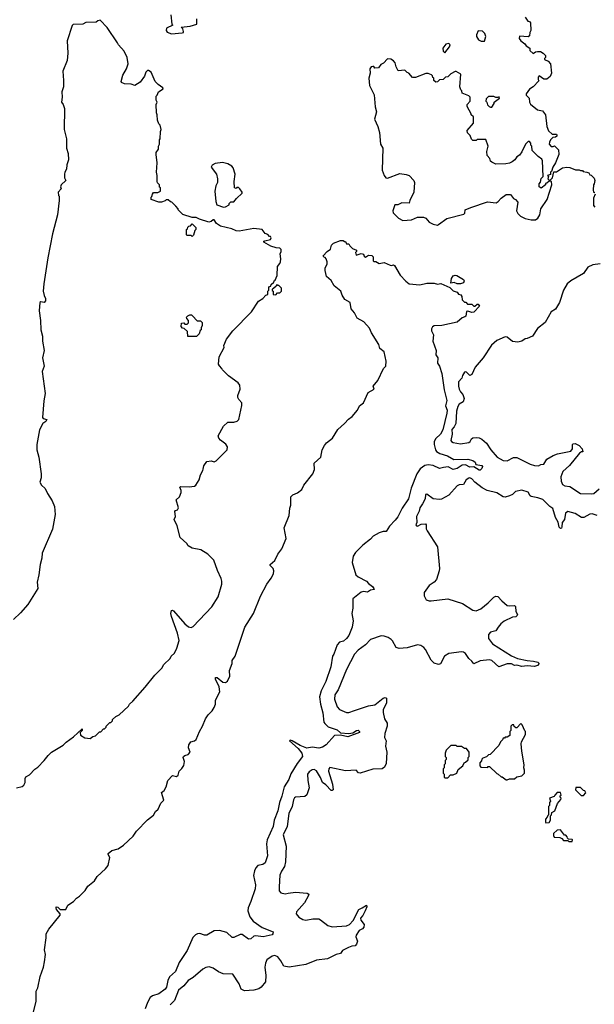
# Model space of a CAD drawing. Extents: x 2240384 to 2404287, y 351326 to 526670.
# Tile 237 of 256: x 2282951 to 2288459, y 498599 to 508037. Entities that reach past the tile are written whole.
import ezdxf

# ---------------------------------------------------------------- set-up
doc = ezdxf.new("R2010")
doc.units = 0

msp = doc.modelspace()

# ---------------------------------------------------------------- linework, layer by layer
at = {"layer": '0CON20XD'}
for points in [[(2284400, 508085), (2284410, 507995), (2284420, 507985), (2284357.5, 507955), (2284353.6, 507933.6), (2284365, 507917.5), (2284405, 507902.5), (2284509.3, 507910.7), (2284520, 507915), (2284522.5, 507925), (2284515, 507950), (2284500, 507965), (2284585, 507974), (2284650, 507995), (2284650, 508045)], [(2287795, 508060), (2287821.7, 508021.7), (2287838.3, 508018.3), (2287848.3, 508008.3), (2287850, 507935), (2287840, 507915), (2287838.3, 507881.7), (2287825, 507873.3), (2287741.7, 507878.3), (2287738.3, 507858.3), (2287755, 507833.3)], [(2282920, 500675), (2282973.6, 500686.4), (2282989.3, 500700.7), (2283002.5, 500725), (2283003, 500763), (2283010.7, 500779.3), (2283045, 500800), (2283097, 500853), (2283125, 500872.5), (2283186.7, 500935), (2283222.5, 500985), (2283255, 501017.5), (2283367.3, 501082.7), (2283395, 501113.3), (2283465.9, 501164.1), (2283550, 501240), (2283550, 501225), (2283530, 501205), (2283535, 501180), (2283575, 501152.5), (2283625, 501147.5), (2283653, 501167), (2283677, 501173), (2283715, 501210), (2283728.3, 501211.7), (2283755, 501240), (2283765, 501240), (2283780, 501255), (2283780, 501265), (2283815, 501300), (2283825, 501300), (2283840, 501315), (2283841.7, 501328.3), (2283871.7, 501358.3), (2283905, 501372.5), (2283993, 501457), (2284003.6, 501476.4), (2284035.9, 501504.1), (2284155, 501637.5), (2284245, 501752.5), (2284315, 501822.5), (2284332.5, 501855), (2284393.3, 501915), (2284403.9, 501936.1), (2284433.3, 501965), (2284457.7, 502012.3), (2284480, 502085), (2284464.1, 502155.9), (2284405.4, 502315), (2284398.6, 502345), (2284406, 502374), (2284415, 502377.5), (2284425, 502371.4), (2284535, 502246.4), (2284567.8, 502217.8), (2284595, 502211.2), (2284615, 502221.2), (2284792.3, 502407.7), (2284853.3, 502505), (2284890, 502625), (2284890, 502655), (2284881.7, 502681.7), (2284846.1, 502756.1), (2284812.5, 502855), (2284753, 502913), (2284686.1, 502956.1), (2284605, 502971.2), (2284565, 502992.5), (2284552.5, 503015), (2284490, 503075), (2284460, 503185), (2284432.5, 503245), (2284443.3, 503275), (2284436.7, 503323.3), (2284445, 503332.5), (2284465, 503337.5), (2284471.7, 503358.3), (2284452, 503435), (2284483.3, 503465), (2284500, 503505), (2284498.8, 503525), (2284486.2, 503555), (2284496.1, 503563.9), (2284575, 503558.6), (2284625, 503566.2), (2284640, 503575), (2284670, 503625), (2284683.3, 503675), (2284707.5, 503715), (2284708.3, 503728.3), (2284715, 503760), (2284745, 503802.5), (2284785, 503808.8), (2284815, 503800), (2284835, 503808.8), (2284940, 503915), (2284943, 503943), (2284928.3, 503968.3), (2284877, 504007), (2284860, 504025), (2284853, 504047), (2284905, 504140), (2284945, 504180), (2285005, 504180), (2285035, 504190), (2285050, 504205), (2285081.7, 504338.3), (2285080, 504365), (2285050, 504395), (2285042.5, 504415), (2285043.3, 504435), (2285063.3, 504495), (2285060, 504535), (2285045, 504557.5), (2284953.6, 504623.6), (2284895, 504680), (2284890, 504695), (2284865, 504720), (2284857.5, 504735), (2284862.5, 504805), (2284910, 504895), (2284907.5, 504915), (2284932.5, 504975), (2284995, 505053.3), (2285173, 505237), (2285240.7, 505339.3), (2285280, 505365), (2285310, 505395), (2285328.3, 505401.7), (2285330, 505435), (2285340, 505445), (2285340, 505475), (2285358.3, 505481.7), (2285361.7, 505498.3), (2285388.3, 505521.7), (2285390, 505535), (2285398.3, 505541.7), (2285417.5, 505585), (2285421.7, 505671.7), (2285445, 505700), (2285450, 505715), (2285453.8, 505745), (2285446.1, 505793.9), (2285458.8, 505815), (2285458.1, 505835), (2285445, 505846), (2285408.9, 505848.9), (2285357.3, 505867.3), (2285290, 505905), (2285292.5, 505915), (2285301.2, 505918.8), (2285355, 505930), (2285360, 505945), (2285355, 505960), (2285345, 505960), (2285328.8, 505978.8), (2285305, 505987.5), (2285275, 506026.2), (2285195, 506034), (2285055, 506010), (2285025, 506011.9), (2284985, 506032), (2284875, 506056.7), (2284837.5, 506085), (2284815, 506120), (2284805, 506120), (2284787, 506103), (2284765, 506097.5), (2284673.6, 506123.6), (2284641.7, 506141.7), (2284605, 506142.5), (2284515, 506170), (2284470, 506215), (2284470, 506225), (2284448.3, 506248.3), (2284408.3, 506288.3), (2284395, 506290), (2284375, 506310), (2284355, 506310), (2284345, 506300), (2284311.7, 506288.3), (2284285, 506287.5), (2284210, 506315), (2284210, 506335), (2284218.3, 506341.7), (2284222.5, 506365), (2284235, 506380), (2284275, 506380), (2284300, 506395), (2284300, 506425), (2284291.7, 506431.7), (2284290, 506455), (2284273, 506473), (2284270, 506485), (2284270, 506545), (2284262.5, 506575), (2284267.5, 506665), (2284257.5, 506745), (2284260, 506765), (2284280, 506795), (2284280, 506825), (2284290, 506845), (2284290, 506885), (2284297.5, 506895), (2284300, 506965), (2284307.5, 506985), (2284297, 507027), (2284285, 507040), (2284273, 507073), (2284270, 507125), (2284263, 507143), (2284260, 507225), (2284267.5, 507245), (2284260, 507265), (2284260, 507305), (2284270, 507315), (2284280, 507345), (2284326.4, 507373.6), (2284322.5, 507385), (2284277.5, 507415), (2284250, 507445), (2284210, 507535), (2284185, 507550), (2284175, 507550), (2284160, 507535), (2284147.5, 507495), (2284105, 507436.7), (2284055, 507406.2), (2284018.9, 507418.9), (2283955, 507422.5), (2283927.5, 507435), (2283923.3, 507445), (2283940, 507505), (2283973.3, 507565), (2283990, 507615), (2283980, 507675), (2283952.5, 507735), (2283897.5, 507795), (2283890, 507815), (2283790.7, 507960.7), (2283721.7, 508031.7), (2283700, 508025), (2283685, 508012.5), (2283585, 508008.8), (2283555, 507993.3), (2283465, 507990), (2283455, 507980), (2283406.7, 507835), (2283412, 507715), (2283406.7, 507645), (2283363.3, 507545), (2283372, 507455), (2283370.8, 507395), (2283354.2, 507345), (2283358.8, 507295), (2283352.5, 507245), (2283368.8, 507225), (2283382, 507185), (2283378.8, 506985), (2283398.8, 506895), (2283400, 506805), (2283415.7, 506755), (2283418.1, 506695), (2283402.9, 506645), (2283399.4, 506605), (2283384.2, 506575), (2283381.4, 506555), (2283381.4, 506521.4), (2283392.5, 506495), (2283347.5, 506455), (2283342.5, 506435), (2283350, 506415), (2283320, 506385), (2283323, 506353), (2283330, 506345), (2283330, 506305), (2283313.3, 506165), (2283266, 505985), (2283220, 505755), (2283183.8, 505505), (2283176.2, 505435), (2283184.3, 505394.3), (2283198, 505365), (2283199.3, 505340.7), (2283185, 505326.7), (2283155, 505333.3), (2283145, 505327.5), (2283139.2, 505245), (2283150, 505155), (2283152.7, 505062.7), (2283168.8, 505005), (2283168, 504955), (2283185.8, 504865), (2283168, 504795), (2283184, 504715), (2283166, 504665), (2283195.8, 504455), (2283180.8, 504385), (2283168, 504225), (2283174.5, 504214.5), (2283210, 504205), (2283200.6, 504185), (2283172.2, 504165), (2283141.2, 504105), (2283114.1, 503965.9), (2283116.2, 503915), (2283134, 503845), (2283156.7, 503685), (2283157.5, 503645), (2283142.5, 503605), (2283160, 503575), (2283195, 503542.5), (2283216.7, 503495), (2283263.3, 503425), (2283285, 503370), (2283290, 503295), (2283266.2, 503155), (2283167, 502923), (2283162.5, 502875), (2283146.4, 502813.6), (2283136, 502715), (2283120, 502645), (2283124, 502585), (2283028.3, 502431.7), (2282959.8, 502350.2), (2282890.9, 502289.1)], [(2287405, 507830), (2287417.5, 507875), (2287410, 507905), (2287387, 507927), (2287345, 507930), (2287328.3, 507891.7), (2287330, 507875), (2287350, 507845), (2287375, 507830), (2287405, 507830)], [(2287025, 507720), (2287071.7, 507778.3), (2287077.5, 507795), (2287065, 507807.5), (2287035, 507802.5), (2287007.5, 507765), (2287010, 507735), (2287025, 507720)], [(2287755, 507833.3), (2287792.5, 507805), (2287805, 507787.5), (2287840, 507765), (2287841.7, 507741.7), (2287873, 507713), (2287895, 507730), (2287915, 507732.5), (2287941.7, 507731.7), (2287970, 507715), (2287990, 507695), (2287990, 507675), (2287980, 507665), (2287980, 507655), (2288015, 507640), (2288037.5, 507615), (2288050, 507525), (2288036.4, 507493.6), (2288005, 507467.5), (2287975, 507467.5), (2287931.7, 507498.3), (2287920, 507485), (2287920, 507465), (2287928.3, 507451.7), (2287872.5, 507395), (2287838.3, 507371.7), (2287806.2, 507325), (2287806.7, 507315), (2287833.3, 507285), (2287837, 507247), (2287847, 507227), (2287915, 507172.5), (2287963, 507163), (2287990, 507125), (2288003.9, 507013.9), (2288020.7, 506970.7), (2288055, 506940), (2288095, 506940), (2288100, 506935), (2288098.3, 506921.7), (2288088.3, 506911.7), (2288061.7, 506908.3), (2288040, 506885), (2288028.3, 506861.7), (2288027.5, 506845), (2288045, 506820), (2288065, 506820), (2288078.3, 506828.3), (2288115, 506790), (2288117.5, 506745), (2288087.5, 506665), (2288062.5, 506625), (2288048.3, 506581.7), (2288040, 506575), (2288038.3, 506551.7), (2288010, 506545), (2288020, 506535), (2288011.7, 506511.7), (2288021.7, 506501.7), (2288035, 506500), (2288058.3, 506521.7), (2288071.7, 506578.3), (2288095, 506580), (2288153, 506617), (2288195, 506622.5), (2288225, 506620), (2288278.3, 506598.3), (2288315, 506597.5), (2288325, 506590), (2288345, 506590), (2288353, 506583), (2288387, 506577), (2288405, 506570), (2288415, 506550), (2288428.3, 506548.3), (2288458.3, 506518.3), (2288462.5, 506495), (2288457, 506463), (2288450, 506455), (2288447.5, 506405), (2288450, 506385), (2288465, 506380)], [(2286955, 506067.5), (2286965, 506072.5), (2287045, 506132), (2287207, 506173), (2287217, 506183), (2287222.5, 506215), (2287275, 506236.7), (2287435, 506290), (2287517, 506283), (2287536.4, 506293.6), (2287565, 506327.5), (2287615, 506362.5), (2287655, 506362.5), (2287683.6, 506323.6), (2287703, 506313), (2287727, 506287), (2287712.5, 506205), (2287725, 506180), (2287750, 506155), (2287795, 506132.5), (2287855, 506117.5), (2287895, 506120), (2287916.4, 506133.6), (2287937.5, 506165), (2287947.5, 506225), (2288006.7, 506315), (2288052.5, 506455), (2288050, 506485), (2288025, 506490), (2288005, 506470), (2287991.7, 506468.3), (2287990, 506455), (2287948.3, 506421.7), (2287930, 506435), (2287930, 506465), (2287941.7, 506478.3), (2287950, 506515), (2287970, 506535), (2287962.5, 506685), (2287955, 506700), (2287920, 506725), (2287861.7, 506781.7), (2287860, 506825), (2287850, 506835), (2287850, 506855), (2287838.3, 506868.3), (2287825, 506870), (2287800, 506845), (2287765, 506770), (2287743, 506737), (2287717, 506723), (2287697.5, 506695), (2287670, 506675), (2287647, 506663), (2287610, 506655), (2287515, 506652.5), (2287475, 506670), (2287465, 506680), (2287457.5, 506705), (2287432.5, 506735), (2287427.5, 506775), (2287440, 506825), (2287418.3, 506888.3), (2287335, 506890), (2287325, 506880), (2287295, 506880), (2287281.7, 506891.7), (2287268.3, 506928.3), (2287241.7, 506951.7), (2287240, 506975), (2287300, 507045), (2287300, 507105), (2287280, 507125), (2287280, 507135), (2287240, 507205), (2287240, 507225), (2287270, 507255), (2287270, 507295), (2287257, 507307), (2287191.7, 507331.7), (2287190, 507355), (2287180, 507365), (2287170, 507395), (2287180, 507515), (2287135, 507540), (2287125, 507540), (2287083, 507517), (2287055, 507490), (2287033, 507487), (2287010, 507465), (2286975, 507460), (2286957, 507443), (2286938.3, 507438.3), (2286920, 507455), (2286920, 507475), (2286911.7, 507481.7), (2286908.3, 507498.3), (2286898.3, 507508.3), (2286865, 507520), (2286845, 507520), (2286746.4, 507483.6), (2286715, 507482.5), (2286680, 507525), (2286665, 507530), (2286641.7, 507551.7), (2286578.3, 507548.3), (2286558.8, 507585), (2286548.8, 507625), (2286535, 507643.3), (2286508.8, 507658.8), (2286475, 507662.5), (2286439.3, 507620.7), (2286411.7, 507608.3), (2286390, 507575), (2286355, 507572.5), (2286345, 507587.5), (2286335, 507590), (2286320, 507585), (2286306.7, 507565), (2286311.2, 507525), (2286297.5, 507475), (2286303.1, 507405), (2286347.3, 507317.3), (2286357.7, 507202.3), (2286370, 507155), (2286352.9, 507085), (2286385, 507012.5), (2286400, 506955), (2286410.6, 506845), (2286430.6, 506805), (2286425.8, 506595), (2286445, 506542.5), (2286460.7, 506520.7), (2286475, 506517.5), (2286595, 506561.2), (2286655, 506553.3), (2286685, 506542.5), (2286727.5, 506495), (2286736.1, 506476.1), (2286730, 506385), (2286690, 506305), (2286683, 506277), (2286615, 506280), (2286575, 506263.8), (2286546.4, 506263.6), (2286528, 506205), (2286531.4, 506185), (2286583.3, 506135), (2286625, 506111.2), (2286705, 506118), (2286765, 506143.3), (2286823, 506143), (2286842.5, 506135), (2286875, 506097.5), (2286915, 506077.5), (2286955, 506067.5)], [(2287465, 507197.5), (2287475, 507200), (2287500, 507235), (2287500, 507245), (2287550, 507285), (2287548.3, 507298.3), (2287535, 507290), (2287515, 507290), (2287495, 507300), (2287445, 507300), (2287421.7, 507278.3), (2287420, 507255), (2287430, 507245), (2287435, 507220), (2287450, 507205), (2287465, 507197.5)], [(2284905, 506240), (2284925, 506242.5), (2284958.3, 506261.7), (2284960, 506275), (2284975, 506290), (2285005, 506290), (2285028.3, 506321.7), (2285082.5, 506375), (2285082.5, 506385), (2285062.5, 506415), (2285047, 506427), (2285033, 506427), (2285025, 506420), (2285010, 506425), (2285006.7, 506485), (2285016.2, 506555), (2284995.9, 506615.9), (2284983.9, 506633.9), (2284945.8, 506655.8), (2284895, 506666.7), (2284825, 506660), (2284797, 506643), (2284787.5, 506625), (2284836.1, 506556.1), (2284847, 506513), (2284846.7, 506475), (2284832.5, 506445), (2284822.5, 506395), (2284830, 506295), (2284841.7, 506261.7), (2284905, 506240)], [(2288467.5, 506365), (2288450, 506325), (2288450, 506255), (2288465, 506240)], [(2284605, 505960), (2284595, 505970), (2284555, 505970), (2284550, 505975), (2284550, 506025), (2284558.3, 506031.7), (2284561.7, 506048.3), (2284571.7, 506058.3), (2284588.3, 506061.7), (2284605, 506080), (2284640, 506045), (2284640, 506025), (2284630, 506015), (2284617, 505973), (2284605, 505960)], [(2283799.7, 499930.3), (2283816, 500005), (2283798.8, 500035), (2283800, 500045), (2283835, 500074.2), (2283895, 500088), (2283945, 500123.8), (2284038.3, 500211.7), (2284070.9, 500259.1), (2284175, 500366.7), (2284235, 500413.3), (2284254.2, 500445.8), (2284278.8, 500471.2), (2284305, 500527.5), (2284332, 500555), (2284310.8, 500629.2), (2284335, 500650), (2284355.8, 500685), (2284371.2, 500745), (2284415, 500792.5), (2284455, 500784.3), (2284469.2, 500795), (2284478.8, 500835), (2284505, 500858), (2284525, 500886.7), (2284532, 500925), (2284518.8, 500965), (2284521.2, 500975), (2284532.5, 500985), (2284566.1, 500993.9), (2284586.2, 501015), (2284567.5, 501057.5), (2284571.3, 501085), (2284592.2, 501115), (2284626.7, 501123.3), (2284643.4, 501136.6), (2284673.8, 501215), (2284701.8, 501265), (2284730.9, 501335), (2284758.6, 501375), (2284797.3, 501412.7), (2284815, 501445.6), (2284826.8, 501475), (2284828.6, 501515), (2284870, 501595), (2284862.6, 501642.6), (2284828, 501715), (2284828.3, 501731.7), (2284845, 501733.3), (2284897.7, 501687.7), (2284925, 501683.8), (2284942.7, 501697.3), (2284964.2, 501745), (2284962.7, 501797.3), (2284986.7, 501865), (2284987.5, 501895), (2285017.5, 501935), (2285110, 502215), (2285193.4, 502346.6), (2285259.7, 502510.3), (2285319.2, 502625), (2285362.5, 502682.5), (2285382.5, 502725), (2285385.8, 502755), (2285380, 502775), (2285352, 502805), (2285350.8, 502815), (2285395.7, 502854.3), (2285425.8, 502915), (2285462.9, 502965), (2285504.4, 503065), (2285485.8, 503165), (2285533.3, 503285), (2285538.8, 503355), (2285548.8, 503385), (2285550, 503465), (2285568.8, 503481.2), (2285615, 503501.2), (2285656.8, 503533.2), (2285675.9, 503574.1), (2285761.2, 503685), (2285776.4, 503726.4), (2285773, 503787), (2285836.2, 503845), (2285850, 503915), (2285873, 503957), (2285890.3, 503979.7), (2285950, 504025), (2286000.9, 504109.1), (2286065, 504166.2), (2286102.8, 504207.2), (2286139.2, 504235), (2286188, 504295), (2286208.8, 504335), (2286245, 504363.3), (2286292.5, 504465), (2286350, 504495), (2286340, 504525), (2286385, 504580), (2286436.7, 504693.3), (2286460, 504715), (2286463.8, 504765), (2286445, 504852.5), (2286402.5, 504885), (2286393.3, 504925), (2286324, 505035), (2286305, 505080), (2286249.4, 505139.4), (2286185, 505175.7), (2286158.7, 505228.7), (2286129.1, 505265), (2286120, 505325), (2286068, 505355), (2286040.9, 505395), (2286030, 505435), (2285966.2, 505485), (2285936.9, 505536.9), (2285892.2, 505575), (2285877.5, 505632.5), (2285878.3, 505658.3), (2285897, 505693), (2285897.5, 505715), (2285890, 505745), (2285878.3, 505758.3), (2285865, 505760), (2285860, 505775), (2285897.5, 505815), (2285931.2, 505838.8), (2285941.1, 505875), (2285958.6, 505895), (2286025, 505920), (2286051.7, 505921.7), (2286065, 505910), (2286075, 505910), (2286085, 505890), (2286105, 505890), (2286115, 505870), (2286140, 505845), (2286178.3, 505828.3), (2286180, 505815), (2286170, 505805), (2286175, 505780), (2286225, 505797.5), (2286245, 505790), (2286251.7, 505771.7), (2286265, 505760), (2286295, 505780), (2286327, 505777), (2286340, 505765), (2286340, 505725), (2286345, 505720), (2286365, 505720), (2286395, 505700), (2286445, 505710), (2286503, 505683), (2286515, 505680), (2286535, 505687.5), (2286545, 505682.5), (2286597, 505587), (2286651.3, 505531.3), (2286685.7, 505505.7), (2286785, 505494), (2286855, 505510), (2286925, 505510), (2286955, 505502.5), (2286987, 505507), (2287075, 505470), (2287105, 505437.5), (2287145, 505426.7), (2287157, 505407), (2287178.3, 505398.3), (2287190, 505385), (2287191.7, 505351.7), (2287215, 505330), (2287228.3, 505328.3), (2287241.7, 505311.7), (2287285, 505310), (2287305, 505290), (2287315, 505290), (2287335, 505310), (2287345, 505310), (2287357.5, 505292.5), (2287302.5, 505235), (2287285, 505230), (2287245, 505242.5), (2287235, 505240), (2287226.7, 505195), (2287217.5, 505187.5), (2287191.1, 505178.9), (2287145, 505137.1), (2286997.5, 505105), (2286925, 505102.2), (2286907.3, 505092.7), (2286897.5, 505075), (2286899.2, 505055), (2286916.7, 505015), (2286911.5, 504955), (2286942.5, 504865), (2286940.6, 504825), (2286959.4, 504795), (2286954.5, 504744.5), (2286975.4, 504715.4), (2286996.8, 504645), (2287019.6, 504489.6), (2287045.4, 504385.4), (2287033.3, 504335), (2287047.5, 504295), (2287045.5, 504265), (2287005.4, 504105), (2286985, 504063.3), (2286938.3, 504021.7), (2286923.6, 503995), (2286923.9, 503963.9), (2286935.3, 503915.3), (2286947.5, 503897.5), (2286979.1, 503879.1), (2287051.2, 503855), (2287111.4, 503821.4), (2287245.5, 503825.5), (2287295, 503810.6), (2287318, 503795), (2287323.8, 503773.8), (2287380, 503765), (2287386.7, 503755), (2287381.2, 503735), (2287365, 503720), (2287355, 503719.2), (2287305, 503752.5), (2287265, 503747.8), (2287225, 503769.6), (2287192.2, 503767.8), (2287143.8, 503735), (2287105, 503725.5), (2287059.5, 503749.5), (2287014.5, 503745.5), (2286975, 503734), (2286915.4, 503765.4), (2286865, 503771.2), (2286835, 503764.6), (2286789.5, 503730.5), (2286756.9, 503683.1), (2286703.1, 503545), (2286678.2, 503445), (2286616.9, 503355), (2286575, 503271.4), (2286550.2, 503239.8), (2286496.4, 503183.6), (2286465, 503130), (2286435, 503130), (2286395, 503118), (2286340, 503085), (2286315, 503058.2), (2286239.1, 503000.9), (2286170.6, 502929.4), (2286148.9, 502895), (2286138.9, 502835), (2286173.8, 502715), (2286195, 502695.4), (2286276.2, 502655), (2286293.4, 502633.4), (2286331.2, 502605), (2286346.7, 502585), (2286347.5, 502575), (2286315, 502570), (2286285, 502548.6), (2286245, 502555.7), (2286225, 502550.6), (2286145.6, 502485), (2286145.3, 502395), (2286134.1, 502345), (2286146.5, 502273.5), (2286137.8, 502215), (2286105, 502135.6), (2286085, 502105.5), (2286055, 502080.9), (2286015, 502068.8), (2285992.7, 502045), (2285963.2, 501956.8), (2285950.4, 501935), (2285932.3, 501835), (2285886.2, 501693.8), (2285840.7, 501605), (2285825.5, 501545), (2285833.4, 501475), (2285858, 501392), (2285866.9, 501305), (2285875, 501290), (2285909.3, 501259.3), (2285995, 501230), (2286025, 501200.8), (2286105, 501195.3), (2286145, 501202.9), (2286180, 501225), (2286195, 501227.8), (2286207.2, 501215), (2286206.5, 501205), (2286095, 501162.2), (2286025, 501178), (2285970, 501175), (2285888.8, 501085), (2285855, 501064.4), (2285817.1, 501052.9), (2285755, 501064.3), (2285704.3, 501055.7), (2285640.8, 501080.8), (2285563.8, 501125), (2285545, 501130), (2285536.7, 501125), (2285620.4, 501050.4), (2285654.5, 501005), (2285662.2, 500975), (2285611.8, 500908.2), (2285550.8, 500809.1), (2285530.9, 500755), (2285487, 500685), (2285463.7, 500595), (2285441.1, 500535), (2285426.2, 500453.8), (2285391.6, 500365), (2285380, 500305), (2285322.2, 500175), (2285318.1, 500138.1), (2285326.2, 500023.8), (2285304.7, 499955.3), (2285281.4, 499938.6), (2285235, 499930), (2285215, 499908.6), (2285200.6, 499879.4), (2285193.5, 499835), (2285211.3, 499745), (2285208.4, 499705), (2285167.9, 499585), (2285140, 499525), (2285136.9, 499495), (2285158.5, 499438.5), (2285187.4, 499397.4), (2285275, 499336), (2285380, 499295), (2285378.8, 499275), (2285371.2, 499265), (2285285, 499247.3), (2285213.8, 499256.2), (2285195, 499251.4), (2285165, 499228), (2285145, 499223.3), (2285085, 499269.4), (2285065, 499267.8), (2285005, 499238.6), (2284988.8, 499238.8), (2284938, 499288), (2284865.2, 499305.2), (2284815, 499302.7), (2284745, 499260.4), (2284721.9, 499261.9), (2284678, 499278), (2284655, 499276.1), (2284634.7, 499265), (2284611.1, 499238.9), (2284555.2, 499115), (2284479.2, 499000.8), (2284444.6, 498915), (2284388, 498862), (2284371.5, 498828.5), (2284357.8, 498765), (2284346.4, 498745), (2284285, 498699.4), (2284225, 498681.8), (2284202.1, 498665), (2284174.8, 498615), (2284155.2, 498555)], [(2288515, 505696.4), (2288445, 505687.9), (2288396, 505665), (2288355, 505603.3), (2288232.5, 505535), (2288200, 505505), (2288164.1, 505445.9), (2288126.7, 505325), (2288088.3, 505261.7), (2288045, 505236.7), (2287986.7, 505135), (2287914.1, 505075.9), (2287865, 505003.3), (2287815, 504980), (2287795, 504976.7), (2287765, 504956.7), (2287725, 504946.7), (2287675, 504953.3), (2287625, 504993.3), (2287603.6, 504996.4), (2287525, 504962.5), (2287472, 504918), (2287392.5, 504795), (2287317.5, 504705), (2287285, 504637.5), (2287265, 504627.5), (2287235, 504657.5), (2287225, 504662.5), (2287215, 504657.5), (2287196.7, 504625), (2287190.5, 504599.5), (2287158, 504565), (2287156.7, 504525), (2287163.3, 504495), (2287175, 504470), (2287200, 504445), (2287212.5, 504405), (2287203.3, 504375), (2287165, 504350.6), (2287150.6, 504329.4), (2287139.2, 504285), (2287130, 504165), (2287116.2, 504135), (2287091.9, 504108.1), (2287096, 504065), (2287084.2, 504005), (2287088.8, 503995), (2287105, 503985.8), (2287175, 503971.1), (2287255, 503985.7), (2287269.2, 503995), (2287281.2, 504018.8), (2287295, 504028.8), (2287325, 504033.8), (2287355, 504028), (2287380, 504015), (2287425, 503976.7), (2287468, 503915), (2287528.1, 503845), (2287585, 503811.4), (2287625, 503808.5), (2287685, 503839.2), (2287715, 503841.2), (2287845, 503776.9), (2287885, 503765.4), (2287925, 503762.2), (2287945, 503773.3), (2287975, 503778.1), (2288005, 503823.8), (2288065, 503858.8), (2288105.9, 503874.1), (2288235, 503901.2), (2288250, 503925), (2288248.8, 503965), (2288255, 503971.2), (2288275, 503973.3), (2288312.5, 503955), (2288342.5, 503925), (2288350, 503895), (2288335, 503893.3), (2288318, 503882), (2288220, 503765), (2288155.7, 503705), (2288138, 503655), (2288141.2, 503615), (2288152.7, 503582.7), (2288175, 503568.8), (2288225, 503564), (2288325, 503494.5), (2288435, 503491.1), (2288455, 503496), (2288505, 503539.2)], [(2285405, 505400), (2285421.7, 505418.3), (2285445, 505420), (2285460, 505435), (2285460, 505465), (2285435, 505490), (2285425, 505490), (2285415, 505500), (2285408.3, 505481.7), (2285385, 505460), (2285370, 505455), (2285371.7, 505441.7), (2285380, 505435), (2285381.7, 505401.7), (2285405, 505400)], [(2287145, 505503.8), (2287115, 505516.7), (2287085, 505510), (2287090, 505555), (2287105, 505582), (2287125, 505588.1), (2287142.5, 505585), (2287205, 505548), (2287210, 505535), (2287205.7, 505515), (2287175, 505504.3), (2287145, 505503.8)], [(2284645, 505000), (2284561.7, 505001.7), (2284558.3, 505048.3), (2284528.3, 505078.3), (2284511.7, 505081.7), (2284500, 505095), (2284501.7, 505128.3), (2284525, 505130), (2284535, 505120), (2284555, 505120), (2284568.3, 505131.7), (2284570, 505155), (2284551.7, 505171.7), (2284550, 505185), (2284561.7, 505198.3), (2284583, 505207), (2284597, 505207), (2284608.3, 505198.3), (2284651.7, 505151.7), (2284685, 505150), (2284700, 505135), (2284700, 505105), (2284690, 505085), (2284690, 505065), (2284681.7, 505058.3), (2284670, 505025), (2284645, 505000)], [(2288485, 503285.5), (2288439.5, 503299.5), (2288415, 503297.3), (2288358.8, 503265), (2288335, 503263.8), (2288276, 503305), (2288205, 503322.7), (2288182.5, 503307.5), (2288172.4, 503247.6), (2288151.4, 503218.6), (2288148.8, 503175), (2288145, 503164), (2288135, 503159.2), (2288122, 503172), (2288112.2, 503222.2), (2288086.6, 503266.6), (2288060.6, 503350.6), (2288031.1, 503371.1), (2287965, 503436.8), (2287916, 503454), (2287855, 503466.7), (2287843.9, 503473.9), (2287825, 503507.8), (2287765, 503528.9), (2287704.4, 503515.6), (2287673.3, 503485), (2287645, 503472), (2287605, 503460), (2287585, 503462), (2287525, 503502), (2287433, 503523), (2287385, 503548.6), (2287315, 503604), (2287285, 503637.5), (2287265.5, 503644.5), (2287255, 503642.1), (2287230.5, 503625), (2287205, 503581.2), (2287165, 503578.2), (2287145, 503568.8), (2287065, 503478.6), (2286995, 503440), (2286975, 503436.9), (2286915, 503444), (2286855, 503490), (2286840, 503485), (2286836.7, 503445), (2286812, 503395), (2286785, 503357.5), (2286780, 503325), (2286753.8, 503275), (2286756.4, 503216.4), (2286748.8, 503195), (2286754.3, 503184.3), (2286765, 503182), (2286799.5, 503200.5), (2286840, 503205), (2286847.5, 503195), (2286846.4, 503156.4), (2286856, 503136), (2286956.7, 502985), (2286973.3, 502775), (2286972.5, 502755), (2286945, 502670), (2286922.5, 502645), (2286877, 502613), (2286827.5, 502545), (2286827.5, 502515), (2286847, 502477), (2286875, 502466.7), (2286895, 502466.7), (2287055, 502484.2), (2287195, 502440.6), (2287295, 502376.9), (2287325, 502372.2), (2287370.3, 502389.7), (2287442.7, 502447.3), (2287495, 502501.2), (2287515, 502511.2), (2287535, 502506.7), (2287573.3, 502465), (2287625, 502423.3), (2287645, 502418.8), (2287695, 502422.5), (2287703, 502413), (2287707.5, 502365), (2287723.3, 502335), (2287720, 502325), (2287705.6, 502314.4), (2287675, 502308.8), (2287595, 502271.2), (2287563, 502247), (2287536.9, 502213.1), (2287515, 502178), (2287463.7, 502166.3), (2287446, 502145), (2287445.8, 502105), (2287482.5, 502055), (2287665, 501938.9), (2287721.4, 501915), (2287815, 501894.7), (2287875, 501889.6), (2287917.2, 501877.2), (2287928.8, 501865), (2287914.8, 501845.2), (2287885, 501836.6), (2287815, 501844.6), (2287765, 501835.6), (2287715, 501850), (2287695, 501848.1), (2287665, 501861.8), (2287625, 501862.2), (2287545, 501834.4), (2287475.4, 501895.4), (2287455, 501901.1), (2287365, 501892), (2287305, 501861.2), (2287285, 501887.5), (2287255, 501912.5), (2287225, 501963.3), (2287205.9, 501975.9), (2287185, 501978.8), (2287065, 501961.2), (2287023.8, 501935), (2286985, 501862.5), (2286965, 501856.7), (2286925, 501870), (2286895, 501896.7), (2286840.3, 502000.3), (2286825, 502018.8), (2286795, 502038), (2286763.9, 502043.9), (2286665, 502015.8), (2286588.3, 502008.3), (2286558.3, 502018.3), (2286525, 502082.5), (2286512.5, 502095), (2286483.6, 502113.6), (2286445, 502126.7), (2286415, 502130), (2286315, 502097.5), (2286265.9, 502044.1), (2286195, 501993.3), (2286161.2, 501955), (2286082.4, 501807.6), (2286005, 501612.5), (2285972, 501565), (2285968.6, 501525), (2285995, 501450), (2286015, 501424.2), (2286085, 501396), (2286105, 501396.7), (2286160, 501415), (2286295, 501461.2), (2286355, 501469.2), (2286435, 501533.5), (2286455, 501540), (2286465.6, 501535), (2286465.3, 501484.7), (2286436.4, 501425), (2286434.4, 501395), (2286448.6, 501335), (2286474.3, 501294.3), (2286471.9, 501265), (2286450.5, 501195), (2286446.7, 501155), (2286462.5, 501125), (2286457.3, 501075), (2286470.5, 501015), (2286463.6, 500906.4), (2286447.9, 500872.1), (2286425, 500855.6), (2286335, 500852.9), (2286215, 500815.8), (2286198.8, 500818.8), (2286175, 500843.3), (2286075, 500838), (2285925, 500867.5), (2285913.8, 500856.2), (2285911.6, 500835), (2285948, 500708)], [(2287625, 500750), (2287645, 500760), (2287695, 500760), (2287715, 500780), (2287765, 500790), (2287790, 500815), (2287790, 500845), (2287782.5, 500865), (2287787.5, 500895), (2287763, 501027), (2287757.5, 501095), (2287760, 501115), (2287800, 501185), (2287800, 501215), (2287791.7, 501221.7), (2287768.3, 501278.3), (2287755, 501290), (2287715, 501250), (2287705, 501250), (2287691.7, 501261.7), (2287688.3, 501278.3), (2287671.7, 501278.3), (2287660, 501265), (2287660, 501225), (2287650, 501215), (2287650, 501175), (2287625, 501160), (2287605, 501160), (2287598.3, 501151.7), (2287585, 501150), (2287580, 501135), (2287560, 501115), (2287545, 501080), (2287460, 500995), (2287445, 500990), (2287425, 500970), (2287391.7, 500958.3), (2287381.7, 500948.3), (2287378.3, 500931.7), (2287360, 500915), (2287360, 500885), (2287371.7, 500871.7), (2287435, 500870), (2287441.7, 500878.3), (2287455, 500880), (2287525, 500810), (2287536.4, 500806.4), (2287565, 500780), (2287575, 500780), (2287615, 500750), (2287625, 500750)], [(2287055, 500770), (2287081.7, 500798.3), (2287105, 500800), (2287140, 500815), (2287155, 500850), (2287200, 500885), (2287210, 500915), (2287225, 500920), (2287248.3, 500941.7), (2287250, 500965), (2287260, 500975), (2287260, 501015), (2287235, 501050), (2287215, 501050), (2287185, 501070), (2287145, 501070), (2287135, 501080), (2287085, 501080), (2287040, 501035), (2287030, 501005), (2287030, 500975), (2287040, 500965), (2287040, 500945), (2287030, 500935), (2287030, 500905), (2287020, 500895), (2287020, 500865), (2287010, 500855), (2287010, 500815), (2287020, 500805), (2287020, 500775), (2287025, 500770), (2287055, 500770)], [(2285948, 500708), (2285954.1, 500655.9), (2285945, 500648), (2285935, 500649.4), (2285885, 500702.9), (2285853.8, 500725), (2285835, 500773.3), (2285795, 500835.8), (2285775, 500848.8), (2285755, 500846.7), (2285725, 500826.7), (2285711.2, 500805), (2285711.4, 500745), (2285726, 500675), (2285702.6, 500607.4), (2285685, 500592), (2285595, 500585.8), (2285585, 500579.2), (2285575, 500558), (2285561.5, 500495), (2285531, 500429), (2285514.7, 500305), (2285475.5, 500225), (2285503.7, 500113.7), (2285500, 499965), (2285489.4, 499920.6), (2285459.6, 499875), (2285445, 499837.5), (2285436.7, 499725), (2285438.3, 499688.3), (2285455, 499667.5), (2285495, 499658.8), (2285525, 499664), (2285595, 499674.2), (2285705, 499664), (2285721.2, 499655), (2285717.1, 499635), (2285679.8, 499570.2), (2285603.8, 499485), (2285601.2, 499465), (2285626.2, 499435), (2285665, 499411.4), (2285695, 499405.7), (2285762.1, 499417.9), (2285817, 499417), (2285835, 499409.4), (2285905, 499355.7), (2285945, 499342.9), (2286082.5, 499352.5), (2286112, 499365), (2286146.4, 499403.6), (2286201.2, 499508.8), (2286235, 499522.5), (2286275, 499550), (2286277.5, 499535), (2286263.8, 499495), (2286240.4, 499449.6), (2286216.7, 499425), (2286220, 499405), (2286252.9, 499365), (2286250.5, 499339.5), (2286238, 499322), (2286203.5, 499305), (2286175, 499263.3), (2286171.9, 499245), (2286188.1, 499205), (2286180.5, 499175), (2286165, 499160.5), (2286135.4, 499155.4), (2286102.5, 499145), (2286046.7, 499113.3), (2286025, 499087.5), (2285985, 499076.7), (2285902.5, 499035), (2285795, 499022.2), (2285695, 498979.2), (2285535, 498954.3), (2285482.5, 498965), (2285455.4, 499015.4), (2285424.4, 499054.4), (2285395, 499067.5), (2285369.7, 499060.3), (2285321.2, 499025), (2285307.5, 498995), (2285301.4, 498955), (2285310, 498875), (2285306.7, 498815), (2285265, 498763.3), (2285241.7, 498748.3), (2285195, 498733.8), (2285107, 498727), (2285073.6, 498743.6), (2285053.3, 498795), (2284995, 498886.7), (2284901.2, 498891.2), (2284855, 498911.2), (2284805, 498946.2), (2284767.7, 498957.7), (2284735, 498953.3), (2284705, 498936.7), (2284612.5, 498855), (2284565, 498827.5), (2284523.6, 498776.4), (2284474.5, 498735.5), (2284435.6, 498634.4), (2284392.5, 498595)], [(2287995, 500340), (2288025, 500342.5), (2288040, 500365), (2288040, 500405), (2288050, 500415), (2288051.7, 500438.3), (2288080, 500455), (2288107.5, 500525), (2288137, 500563), (2288140, 500575), (2288130, 500585), (2288131.7, 500598.3), (2288140, 500605), (2288135, 500630), (2288101.7, 500628.3), (2288080, 500605), (2288075, 500590), (2288030, 500575), (2288040, 500545), (2288030, 500535), (2288030, 500505), (2288020, 500495), (2288020, 500415), (2288011.7, 500408.3), (2288008.3, 500391.7), (2287990, 500375), (2287990, 500345), (2287995, 500340)], [(2288355, 500600), (2288377.5, 500625), (2288366.4, 500646.4), (2288355, 500650), (2288325, 500677.5), (2288281.7, 500678.3), (2288280, 500655), (2288301.7, 500631.7), (2288331.7, 500601.7), (2288355, 500600)], [(2288245, 500160), (2288250, 500175), (2288245, 500180), (2288211.7, 500181.7), (2288201.7, 500191.7), (2288200, 500205), (2288185, 500220), (2288171.7, 500221.7), (2288135, 500270), (2288101.7, 500268.3), (2288067.5, 500235), (2288067, 500217), (2288075, 500202.5), (2288127, 500197), (2288148.3, 500188.3), (2288165, 500170), (2288205, 500170), (2288215, 500160), (2288245, 500160)], [(2283084.5, 498525.5), (2283108.1, 498625), (2283110, 498725), (2283123.3, 498756.7), (2283145.8, 498865), (2283179.2, 498955), (2283190, 499005), (2283197.1, 499075), (2283187.7, 499122.3), (2283205.6, 499235), (2283205.8, 499275), (2283231.5, 499318.5), (2283339.2, 499455), (2283338.6, 499465), (2283305, 499509.2), (2283299.1, 499525), (2283302, 499535), (2283315, 499531.1), (2283338.8, 499508.8), (2283391.7, 499508.3), (2283411.7, 499548.3), (2283466.8, 499583.2), (2283494.4, 499615.6), (2283524.2, 499635.8), (2283579.7, 499690.3), (2283605, 499730), (2283667.7, 499782.3), (2283693.3, 499825), (2283773.9, 499896.1), (2283799.7, 499930.3)]]:
    msp.add_lwpolyline(points, dxfattribs=at)

doc.saveas('drawing.dxf')
